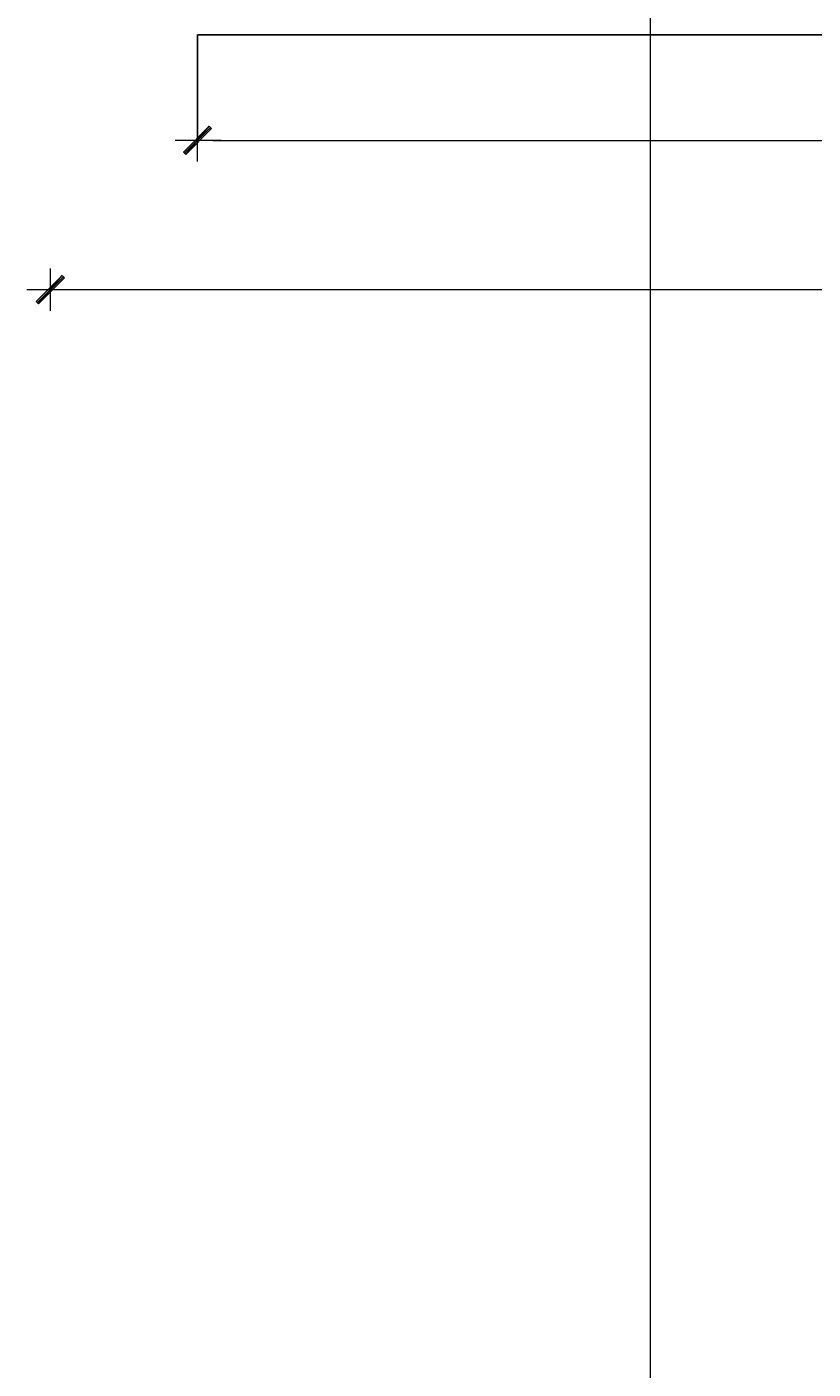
# Model space of a CAD drawing. Header units: inches. Extents: x -1441 to 3871, y -4351 to 2413.
# Tile 74 of 256: x 70 to 353, y -2104 to -1621. Entities that reach past the tile are written whole.
import ezdxf

# ---------------------------------------------------------------- set-up
doc = ezdxf.new("R2010")
doc.units = ezdxf.units.IN
doc.header["$MEASUREMENT"] = 0
doc.layers.add('at_Entity', color=7, linetype='Continuous')
doc.layers.add('at_Solid', color=7, linetype='Continuous')
doc.dimstyles.get("Standard").update_dxf_attribs({"dimtxt": 0.18, "dimasz": 0.18, "dimexe": 0.18, "dimexo": 0.0625, "dimgap": 0.09, "dimtad": 0, "dimtih": 1, "dimtoh": 1, "dimdec": 4, "dimzin": 0, "dimdsep": 46, "dimtxsty": 'Standard', "dimcen": 0.09, "dimadec": 0, "dimazin": 0, "dimtfac": 1, "dimtdec": 4, "dimtofl": 0, "dimtmove": 0, "dimatfit": 3, "dimfxl": 1, "dimtolj": 1, "dimtzin": 0, "dimarcsym": 0})

# ---------------------------------------------------------------- blocks, each defined once
blk = doc.blocks.new('*D3')
at = {"color": 0, "lineweight": -2, "transparency": 16777216}
for p, q in [((131.72, -1661.69), (131.72, -1623.63)), ((131.9, -1623.81), (571.06, -1623.81)), ((1011.54, -1623.81), (572.38, -1623.81)), ((1011.72, -1661.71), (1011.72, -1623.63))]:
    blk.add_line(p, q, dxfattribs=at)
at = {"color": 0, "transparency": 16777216}
for points in [[(131.9, -1623.78), (131.9, -1623.84), (131.72, -1623.81)], [(1011.54, -1623.78), (1011.54, -1623.84), (1011.72, -1623.81)]]:
    blk.add_solid(points, dxfattribs=at)
at = {"layer": 'Defpoints', "color": 0, "transparency": 16777216}
for p in [(1011.72, -1623.81), (131.72, -1661.76), (1011.72, -1661.77)]:
    blk.add_point(p, dxfattribs=at)
at = {"color": 0, "transparency": 16777216, "insert": (571.72, -1623.81), "char_height": 0.18, "attachment_point": 5}
blk.add_mtext('\\A1;880.0003', dxfattribs=at)

msp = doc.modelspace()

# ---------------------------------------------------------------- hatches: boundary and pattern name
at = {"layer": 'at_Solid', "lineweight": 15}
for points in [[(126.621, -1666.00394), (127.47013, -1666.84831), (135.93766, -1656.69205)], [(127.47013, -1666.84831), (135.93766, -1656.69205), (136.78203, -1657.53642)], [(73.71206, -1719.76201), (74.55643, -1720.60638), (83.02396, -1710.45012)], [(74.55643, -1720.60638), (83.02396, -1710.45012), (83.86833, -1711.29449)]]:
    msp.add_hatch(color=7, dxfattribs=at).paths.add_polyline_path(points)

# ---------------------------------------------------------------- linework, layer by layer
at = {"layer": 'at_Entity', "color": 7, "lineweight": 15}
for p, q in [((294.66923, -3177.14525), (294.66923, 1931.55059)), ((135.93766, -1656.69205), (126.621, -1666.00394)), ((136.35746, -1657.11185), (127.04556, -1666.42851)), ((127.47013, -1666.84831), (135.93766, -1656.69205)), ((127.47013, -1666.84831), (135.93766, -1656.69205)), ((131.70151, -1669.39095), (131.70151, -1654.1494)), ((135.93766, -1656.69205), (136.78203, -1657.53642)), ((140.16904, -1661.77256), (123.65855, -1661.77256)), ((136.78203, -1657.53642), (127.47013, -1666.84831)), ((137.2066, -1661.77256), (1006.21827, -1661.77256)), ((126.621, -1666.00394), (127.47013, -1666.84831)), ((83.02396, -1710.45012), (73.71206, -1719.76201)), ((74.55643, -1720.60638), (83.02396, -1710.45012)), ((74.55643, -1720.60638), (83.02396, -1710.45012)), ((78.79258, -1723.14902), (78.79258, -1707.91224)), ((83.02396, -1710.45012), (83.86833, -1711.29449)), ((83.44853, -1710.87469), (74.13186, -1720.18658)), ((83.86833, -1711.29449), (74.55643, -1720.60638)), ((86.83554, -1715.52586), (70.32505, -1715.52586)), ((73.71206, -1719.76201), (74.55643, -1720.60638)), ((1059.12721, -1715.52586), (84.2929, -1715.52586))]:
    msp.add_line(p, q, dxfattribs=at)

# ---------------------------------------------------------------- dimensions: what is measured, and where the dimension line sits
dim = msp.add_linear_dim(base=(1011.71621, -1623.81097), p1=(131.71589, -1661.75579), p2=(1011.71621, -1661.77256), dimstyle='Standard')
dim.commit()
dim.dimension.update_dxf_attribs({"geometry": '*D3', "text_midpoint": (571.71605, -1623.81097)})

doc.saveas('drawing.dxf')
